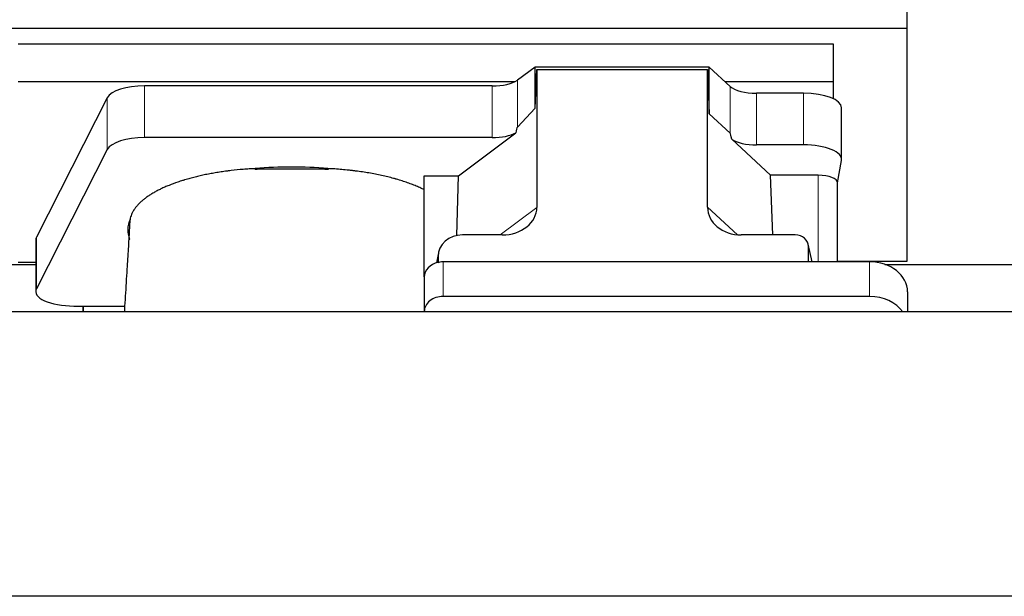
# Model space of a CAD drawing. Header units: inches. Extents: x 0 to 23760, y -13 to 16800.
# Tile 52 of 256: x 4605 to 5125, y 7529 to 7834. Entities that reach past the tile are written whole.
import ezdxf

# ---------------------------------------------------------------- set-up
doc = ezdxf.new("R2010")
doc.units = ezdxf.units.IN
doc.layers.add('1', color=7, linetype='Continuous', true_color=0xffffff)

msp = doc.modelspace()

# ---------------------------------------------------------------- linework, layer by layer
at = {"layer": '1', "color": 2, "linetype": 'Continuous', "lineweight": 25}
for p, q in [((5073.174, 7829.03), (5073.174, 7865.857)), ((4585.174, 7829.03), (5073.174, 7829.03)), ((5073.174, 7706.205), (5073.174, 7829.03)), ((4604.174, 7820.719), (5034.174, 7820.719)), ((5034.174, 7820.719), (5034.174, 7800.916)), ((4876.904, 7808.545), (4867.586, 7801.665)), ((4968.84, 7808.545), (4876.904, 7808.545)), ((4876.904, 7786.92), (4876.904, 7808.545)), ((4968.84, 7783.783), (4968.84, 7808.545)), ((4979.95, 7798.28), (4968.84, 7808.545)), ((4876.904, 7786.92), (4877.885, 7807.242)), ((4877.885, 7807.242), (4967.92, 7807.242)), ((4877.885, 7807.242), (4877.885, 7734.554)), ((4967.92, 7734.648), (4967.92, 7807.242)), ((4967.92, 7807.242), (4968.84, 7783.783)), ((4604.174, 7800.916), (4866.366, 7800.916)), ((4854.269, 7798.567), (4670.879, 7798.567)), ((4977.091, 7800.916), (5034.174, 7800.916)), ((5034.174, 7800.916), (5034.174, 7791.904)), ((5018.643, 7794.737), (4993.808, 7794.737)), ((4651.247, 7792.376), (4613.858, 7718.889)), ((4867.586, 7776.775), (4876.904, 7786.92)), ((4968.84, 7783.783), (4979.95, 7773.616)), ((5038.643, 7759.828), (5038.643, 7787.083)), ((4836.498, 7751.149), (4866.75, 7773.869)), ((4854.269, 7771.312), (4670.879, 7771.312)), ((4980.679, 7770.446), (5001.229, 7751.467)), ((5018.643, 7767.482), (4993.808, 7767.482)), ((4651.247, 7765.121), (4613.858, 7691.635)), ((5036.528, 7747.431), (5038.598, 7759.319)), ((4818.46, 7697.886), (4818.46, 7751.149)), ((4818.46, 7751.149), (4836.498, 7751.149)), ((4835.577, 7719.682), (4836.498, 7751.149)), ((5026.319, 7751.467), (5001.229, 7751.467)), ((5002.463, 7720.018), (5001.229, 7751.467)), ((5036.528, 7705.819), (5036.528, 7747.561)), ((4859.548, 7720.018), (4838.696, 7720.018)), ((5014.176, 7720.018), (4985.715, 7720.018)), ((4613.49, 7717.426), (4613.49, 7690.172)), ((5023.116, 7705.821), (5021.011, 7715.063)), ((4825.955, 7710.589), (4824.87, 7705.292)), ((5021.15, 7705.821), (5021.15, 7713.832)), ((4501.554, 7704.465), (4613.488, 7704.465)), ((4604.174, 7705.648), (4613.493, 7705.648)), ((4825.745, 7708.522), (4825.745, 7705.225)), ((5053.46, 7705.821), (4828.46, 7705.821)), ((5036.528, 7706.205), (5073.174, 7706.205)), ((5061.554, 7704.465), (5173.488, 7704.465)), ((4818.46, 7697.887), (4818.46, 7679.626)), ((5073.46, 7689.953), (5073.46, 7679.424)), ((5053.46, 7687.56), (4828.46, 7687.56)), ((6698.471, 7679.424), (2417.514, 7679.424)), ((4633.49, 7682.518), (4638.51, 7682.518)), ((4638.51, 7682.518), (4638.51, 7679.423)), ((4638.51, 7679.423), (4638.51, 7682.518)), ((4638.51, 7682.518), (4660.385, 7682.518)), ((4818.46, 7679.626), (4818.46, 7679.423)), ((6928.014, 7529.425), (2417.514, 7529.425))]:
    msp.add_line(p, q, dxfattribs=at)
at = {"layer": '1', "color": 110, "linetype": 'Continuous', "lineweight": 13}
for p, q in [((4670.879, 7771.312), (4670.879, 7798.567)), ((4854.269, 7771.312), (4854.269, 7798.567)), ((4867.586, 7776.775), (4867.586, 7801.665)), ((4979.95, 7773.616), (4979.95, 7798.28)), ((4993.808, 7767.482), (4993.808, 7794.737)), ((5018.643, 7767.482), (5018.643, 7794.737)), ((4651.247, 7765.121), (4651.247, 7792.376)), ((5026.319, 7751.467), (5026.319, 7705.821)), ((4858.529, 7720.018), (4877.885, 7734.554)), ((4967.92, 7734.648), (4983.658, 7720.112)), ((4613.858, 7691.635), (4613.858, 7718.889)), ((5022.974, 7705.821), (5021.15, 7713.832)), ((4825.745, 7708.522), (4825.097, 7705.359)), ((4828.46, 7705.821), (4828.46, 7687.56)), ((5053.46, 7705.821), (5053.46, 7687.56))]:
    msp.add_line(p, q, dxfattribs=at)
at = {"layer": '1', "color": 2, "linetype": 'Continuous', "lineweight": 25}
for centre, major_axis, ratio, start_param, end_param in [((4670.879, 7790.913), (20, 0), 0.3826834, 1.5707963, 2.9492947), ((4854.269, 7804.307), (-15, 0), 0.3826834, 1.5707963, 2.6633841), ((4993.808, 7800.477), (-15, 0), 0.3826834, 0.392691, 1.5707963), ((5018.643, 7787.083), (20, 0), 0.3826834, 0.0000123, 1.5707963), ((4854.269, 7777.053), (-15, 0), 0.3826834, 1.5707963, 2.5536377), ((4854.269, 7430.542), (-13.469, -346.314), 0.0190642, 3.1640389, 3.2737854), ((4993.808, 7362.008), (13.933, -411.641), 0.0134983, 3.0163009, 3.1283751), ((4670.879, 7763.659), (20, 0), 0.3826834, 1.5707963, 2.9492947), ((4993.808, 7773.222), (-15, 0), 0.3826834, 0.5047652, 1.5707963), ((5018.643, 7759.828), (20, 0), 0.3826834, 6.216629, 7.8539816), ((4748.51, 7722.7), (86.5, 0), 0.3826834, 1.3483772, 1.7943795), ((5026.319, 7747.561), (10.208, 0), 0.3826834, 0.0000123, 1.5707963), ((4858.79, 7735.154), (19.053, -1.602), 0.7899984, 4.8184069, 6.3495024), ((4986.332, 7735.154), (-18.368, -1.548), 0.8197595, 6.2141926, 7.7515118), ((4748.51, 7722.7), (86.5, 0), 0.3826834, 2.9725041, 3.2916257), ((4838.785, 7708.442), (13.036, -0.373), 0.8874794, 1.60301, 3.1669686), ((5014.123, 7713.785), (-7.024, -0.222), 0.8867966, 3.1136042, 4.6768038), ((4633.49, 7717.426), (20, 0), 0.3826834, 2.9492947, 3.1416097), ((4828.46, 7697.887), (10, 0), 0.7933958, 1.8474697, 3.1415927), ((4828.46, 7685.028), (0, -20.985), 0.4765235, 3.3133452, 3.4165375), ((4828.46, 7697.887), (10, 0), 0.7933958, 1.5707963, 1.7425489), ((5053.46, 7689.953), (20, 0), 0.7933958, 0, 1.5707963), ((4633.49, 7690.172), (20, 0), 0.3826834, 2.9492947, 4.712389), ((4828.46, 7679.626), (10, 0), 0.7933958, 1.5707963, 3.1415927), ((5053.46, 7671.692), (20, 0), 0.7933958, 0.5089626, 1.5707963)]:
    msp.add_ellipse(centre, major_axis=major_axis, ratio=ratio, start_param=start_param, end_param=end_param, dxfattribs=at)
for points, knots in [([(4729.331, 7754.978), (4728.258, 7754.927), (4727.189, 7754.867), (4725.059, 7754.73), (4723.998, 7754.652), (4720.827, 7754.393), (4718.728, 7754.185), (4716.125, 7753.881), (4715.605, 7753.817), (4714.827, 7753.719), (4714.439, 7753.669), (4713.921, 7753.601), (4713.663, 7753.567), (4712.502, 7753.41), (4711.481, 7753.262), (4709.463, 7752.951), (4708.465, 7752.788), (4706.492, 7752.445), (4705.517, 7752.266), (4703.589, 7751.892), (4702.637, 7751.697), (4700.754, 7751.292), (4698.894, 7750.871), (4696.17, 7750.194), (4694.399, 7749.711), (4693.088, 7749.337), (4692.654, 7749.21), (4692.114, 7749.049), (4692.007, 7749.017), (4691.792, 7748.952), (4691.684, 7748.92), (4691.363, 7748.822), (4691.15, 7748.756), (4690.092, 7748.426), (4689.262, 7748.156), (4686.827, 7747.327), (4685.275, 7746.75), (4683.049, 7745.849), (4681.599, 7745.236), (4679.527, 7744.283), (4678.214, 7743.624), (4676.935, 7742.952), (4676.314, 7742.611), (4675.408, 7742.089), (4675.11, 7741.914), (4674.744, 7741.693), (4674.671, 7741.648), (4674.526, 7741.56), (4674.309, 7741.426), (4674.096, 7741.292), (4673.391, 7740.845), (4672.308, 7740.123), (4670.812, 7739.019), (4669.444, 7737.894), (4668.617, 7737.131), (4667.832, 7736.361), (4667.461, 7735.972), (4666.412, 7734.797), (4665.799, 7733.999), (4665.21, 7733.086), (4665.146, 7732.985), (4665.02, 7732.781), (4664.959, 7732.679), (4664.779, 7732.372), (4664.666, 7732.168), (4664.343, 7731.554), (4664.151, 7731.145), (4663.814, 7730.325), (4663.668, 7729.915), (4663.421, 7729.093), (4663.321, 7728.682), (4663.244, 7728.271)], [0, 0, 0, 0, 0.03125, 0.03125, 0.0625, 0.0625, 0.125, 0.125, 0.140625, 0.140625, 0.1484375, 0.1523438, 0.15625, 0.15625, 0.1875, 0.1875, 0.21875, 0.21875, 0.25, 0.25, 0.28125, 0.28125, 0.3125, 0.34375, 0.375, 0.375, 0.390625, 0.390625, 0.3945313, 0.3945313, 0.3984375, 0.3984375, 0.40625, 0.40625, 0.4375, 0.4375, 0.5, 0.5, 0.53125, 0.5625, 0.59375, 0.59375, 0.625, 0.625, 0.640625, 0.640625, 0.6445313, 0.6445313, 0.6484375, 0.65625, 0.65625, 0.6875, 0.71875, 0.75, 0.78125, 0.78125, 0.8125, 0.8125, 0.875, 0.875, 0.8828125, 0.8828125, 0.890625, 0.890625, 0.90625, 0.90625, 0.9375, 0.9375, 0.96875, 0.96875, 1, 1, 1, 1]), ([(4767.78, 7754.508), (4766.985, 7754.547), (4766.188, 7754.58), (4764.591, 7754.637), (4763.79, 7754.66), (4762.587, 7754.687), (4762.186, 7754.694), (4761.382, 7754.706), (4760.98, 7754.711), (4760.175, 7754.719), (4759.772, 7754.722), (4758.966, 7754.726), (4758.562, 7754.728), (4757.957, 7754.729), (4757.755, 7754.73), (4757.352, 7754.73), (4757.15, 7754.73), (4756.544, 7754.73), (4756.14, 7754.73), (4754.929, 7754.73), (4754.121, 7754.73), (4751.698, 7754.729), (4750.083, 7754.73), (4746.853, 7754.73), (4745.237, 7754.73), (4742.007, 7754.731), (4740.391, 7754.731), (4738.726, 7754.731), (4738.675, 7754.731), (4738.574, 7754.731), (4738.524, 7754.731), (4738.372, 7754.731), (4738.271, 7754.731), (4737.968, 7754.73), (4737.767, 7754.729), (4737.161, 7754.726), (4736.757, 7754.722), (4736.151, 7754.715), (4735.949, 7754.712), (4735.546, 7754.706), (4734.941, 7754.696), (4734.337, 7754.684), (4732.329, 7754.635), (4730.732, 7754.577), (4729.147, 7754.5)], [0, 0, 0, 0, 0.0625, 0.0625, 0.125, 0.125, 0.15625, 0.15625, 0.1875, 0.1875, 0.21875, 0.21875, 0.25, 0.25, 0.265625, 0.265625, 0.28125, 0.28125, 0.3125, 0.3125, 0.375, 0.375, 0.5, 0.5, 0.625, 0.625, 0.75, 0.75, 0.7539062, 0.7539062, 0.7578125, 0.7578125, 0.765625, 0.765625, 0.78125, 0.78125, 0.8125, 0.8125, 0.828125, 0.828125, 0.84375, 0.875, 0.875, 1, 1, 1, 1]), ([(4818.46, 7743.815), (4817.697, 7744.198), (4816.911, 7744.572), (4815.295, 7745.303), (4813.633, 7746.018), (4811.884, 7746.7), (4810.09, 7747.367), (4809.171, 7747.692), (4807.287, 7748.325), (4806.323, 7748.634), (4804.842, 7749.084), (4804.343, 7749.232), (4803.711, 7749.414), (4803.584, 7749.45), (4803.33, 7749.523), (4803.203, 7749.559), (4802.82, 7749.666), (4802.564, 7749.737), (4801.279, 7750.088), (4800.236, 7750.359), (4798.122, 7750.878), (4795.981, 7751.375), (4793.783, 7751.831), (4791.557, 7752.265), (4790.43, 7752.472), (4788.148, 7752.863), (4786.993, 7753.048), (4784.653, 7753.397), (4783.469, 7753.56), (4781.971, 7753.751), (4781.52, 7753.807), (4781.068, 7753.862), (4780.765, 7753.898), (4780.614, 7753.916), (4779.857, 7754.004), (4779.25, 7754.072), (4777.427, 7754.266), (4776.207, 7754.384), (4773.76, 7754.596), (4772.532, 7754.691), (4770.068, 7754.857), (4768.832, 7754.928), (4767.591, 7754.987)], [0, 0, 0, 0, 0.0625, 0.0625, 0.125, 0.1875, 0.1875, 0.25, 0.25, 0.3125, 0.3125, 0.34375, 0.34375, 0.3515625, 0.3515625, 0.359375, 0.359375, 0.375, 0.375, 0.4375, 0.4375, 0.5, 0.5625, 0.5625, 0.625, 0.625, 0.6875, 0.6875, 0.75, 0.75, 0.765625, 0.7734375, 0.7734375, 0.78125, 0.78125, 0.8125, 0.8125, 0.875, 0.875, 0.9375, 0.9375, 1, 1, 1, 1]), ([(4663.013, 7725.457), (4662.962, 7724.558), (4662.72, 7720.345), (4662.257, 7712.584), (4661.68, 7703.254), (4661.15, 7694.859), (4660.708, 7687.744), (4660.389, 7682.598), (4660.217, 7679.835), (4660.191, 7679.421)], [0, 0, 0, 0, 0.0608544, 0.2843801, 0.516904, 0.6713145, 0.8238748, 0.9736375, 1, 1, 1, 1]), ([(4663.2, 7727.711), (4663.162, 7727.495), (4663.13, 7727.28), (4663.079, 7726.849), (4663.041, 7726.418), (4663.026, 7725.987), (4663.019, 7725.665), (4663.018, 7725.557), (4663.017, 7725.45)], [0, 0, 0, 0, 0.2858572, 0.2858572, 0.5717144, 0.8575716, 0.8575716, 1, 1, 1, 1])]:
    msp.add_open_spline(points, degree=3, knots=knots, dxfattribs=at)
for points in [[(4729.147, 7754.5), (4729.209, 7754.66), (4729.27, 7754.819), (4729.331, 7754.978)], [(4767.591, 7754.987), (4767.654, 7754.827), (4767.717, 7754.668), (4767.78, 7754.508)], [(4663.244, 7728.271), (4663.229, 7728.084), (4663.215, 7727.897), (4663.2, 7727.711)], [(4662.952, 7717.367), (4662.962, 7717.495), (4662.972, 7717.624), (4662.982, 7717.752)]]:
    msp.add_open_spline(points, degree=3, dxfattribs=at)
msp.add_rational_spline([(4825.745, 7705.225), (4825.737, 7705.372), (4825.728, 7705.519)], [0.500000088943, 0.499999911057, 0.500000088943], degree=2, dxfattribs=at)

doc.saveas('drawing.dxf')
